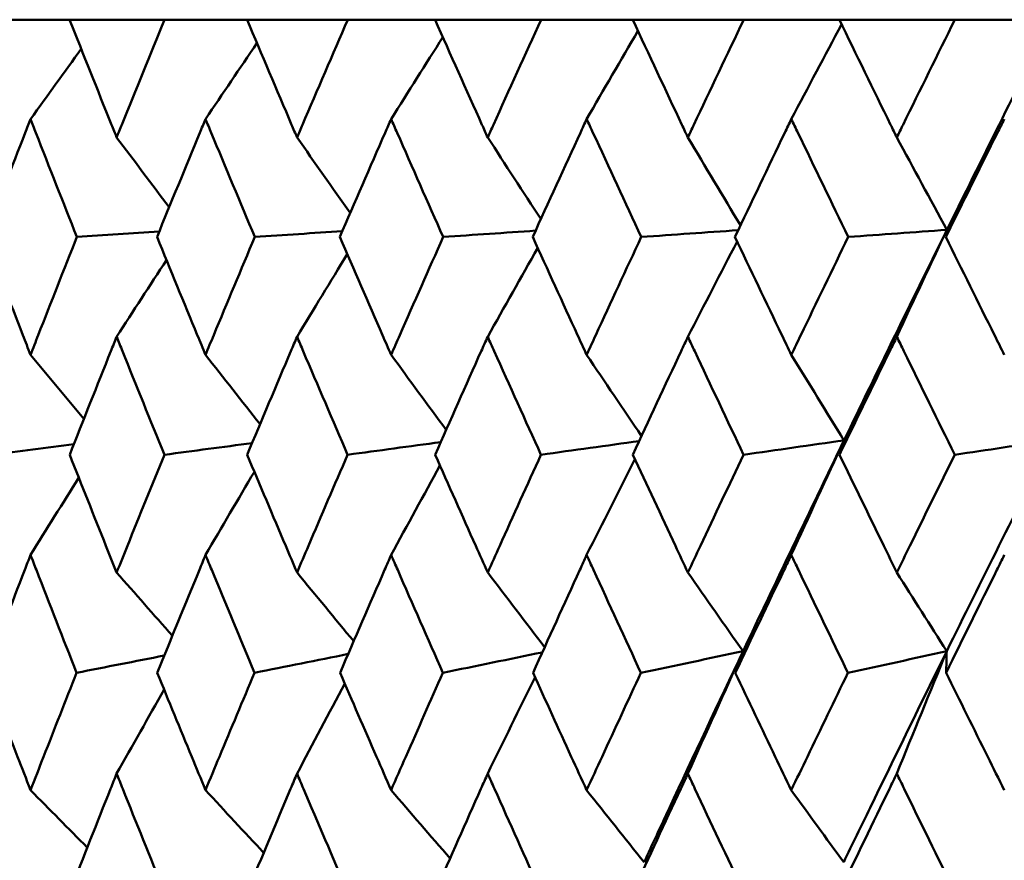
# Model space of a CAD drawing. Header units: millimetres. Extents: x 123 to 2417, y 726 to 3130.
# Tile 208 of 244: x 1411.4 to 1416.4, y 954.05 to 958.31. Entities that reach past the tile are written whole.
import ezdxf

# ---------------------------------------------------------------- set-up
doc = ezdxf.new("R2010")
doc.units = ezdxf.units.MM
doc.header["$LTSCALE"] = 12
doc.layers.add('Widoczne (ISO)', color=7, linetype='Continuous', lineweight=50)

msp = doc.modelspace()

# ---------------------------------------------------------------- linework, layer by layer
at = {"layer": 'Widoczne (ISO)'}
for p, q in [((1411.2639, 958.3133), (1411.6575, 958.3133)), ((1412.1394, 958.3133), (1411.6575, 958.3133)), ((1412.1394, 958.3133), (1412.5586, 958.3133)), ((1413.0699, 958.3133), (1412.5586, 958.3133)), ((1413.0699, 958.3133), (1413.5129, 958.3133)), ((1414.0515, 958.3133), (1413.5129, 958.3133)), ((1414.0515, 958.3133), (1414.5166, 958.3133)), ((1415.0804, 958.3133), (1414.5166, 958.3133)), ((1415.0804, 958.3133), (1415.5658, 958.3133)), ((1416.1525, 958.3133), (1415.5658, 958.3133)), ((1416.1525, 958.3133), (1416.6443, 958.3133))]:
    msp.add_line(p, q, dxfattribs=at)
msp.add_circle((1426.0385, 990.3133), 50, dxfattribs=at)
for points, knots in [([(1411.6575, 958.3133), (1411.7279, 958.1356), (1411.7989, 957.958), (1411.879, 957.7588), (1411.8877, 957.7372), (1411.8964, 957.7156)], [0, 0, 0, 0, 0.06135239, 0.06135239, 0.06879633, 0.06879633, 0.06879633, 0.06879633]), ([(1411.8964, 957.7156), (1411.9051, 957.7372), (1411.9138, 957.7587), (1411.9942, 957.9579), (1412.0665, 958.1356), (1412.1394, 958.3133)], [0.05393723, 0.05393723, 0.05393723, 0.05393723, 0.06137399, 0.06137399, 0.12273355, 0.12273355, 0.12273355, 0.12273355]), ([(1412.5586, 958.3133), (1412.6335, 958.1356), (1412.7088, 957.958), (1412.7939, 957.7588), (1412.8031, 957.7372), (1412.8123, 957.7156)], [0, 0, 0, 0, 0.06135239, 0.06135239, 0.06879633, 0.06879633, 0.06879633, 0.06879633]), ([(1412.8123, 957.7156), (1412.8215, 957.7372), (1412.8307, 957.7587), (1412.916, 957.9579), (1412.9927, 958.1356), (1413.0699, 958.3133)], [0.05393723, 0.05393723, 0.05393723, 0.05393723, 0.06137399, 0.06137399, 0.12273355, 0.12273355, 0.12273355, 0.12273355]), ([(1413.5129, 958.3133), (1413.5919, 958.1356), (1413.6714, 957.958), (1413.761, 957.7588), (1413.7707, 957.7372), (1413.7804, 957.7156)], [0, 0, 0, 0, 0.06135239, 0.06135239, 0.06879633, 0.06879633, 0.06879633, 0.06879633]), ([(1413.7804, 957.7156), (1413.7901, 957.7372), (1413.7998, 957.7587), (1413.8897, 957.9579), (1413.9703, 958.1356), (1414.0515, 958.3133)], [0.05393723, 0.05393723, 0.05393723, 0.05393723, 0.06137399, 0.06137399, 0.12273355, 0.12273355, 0.12273355, 0.12273355]), ([(1414.5166, 958.3133), (1414.5995, 958.1356), (1414.6827, 957.958), (1414.7765, 957.7588), (1414.7867, 957.7372), (1414.7969, 957.7156)], [0, 0, 0, 0, 0.06135239, 0.06135239, 0.06879633, 0.06879633, 0.06879633, 0.06879633]), ([(1414.7969, 957.7156), (1414.807, 957.7372), (1414.8172, 957.7587), (1414.9112, 957.9579), (1414.9956, 958.1356), (1415.0804, 958.3133)], [0.05393723, 0.05393723, 0.05393723, 0.05393723, 0.06137399, 0.06137399, 0.12273355, 0.12273355, 0.12273355, 0.12273355]), ([(1415.5658, 958.3133), (1415.6522, 958.1356), (1415.7389, 957.958), (1415.8366, 957.7588), (1415.8471, 957.7372), (1415.8577, 957.7156)], [0, 0, 0, 0, 0.06135239, 0.06135239, 0.06879633, 0.06879633, 0.06879633, 0.06879633]), ([(1415.8577, 957.7156), (1415.8683, 957.7372), (1415.8788, 957.7587), (1415.9767, 957.9579), (1416.0644, 958.1356), (1416.1525, 958.3133)], [0.05393723, 0.05393723, 0.05393723, 0.05393723, 0.06137399, 0.06137399, 0.12273355, 0.12273355, 0.12273355, 0.12273355]), ([(1411.4592, 957.809), (1411.4501, 957.7858), (1411.4411, 957.7626), (1411.3635, 957.5632), (1411.2955, 957.3869), (1411.2281, 957.2106)], [0.05804162, 0.05804162, 0.05804162, 0.05804162, 0.06605559, 0.06605559, 0.12689392, 0.12689392, 0.12689392, 0.12689392]), ([(1411.6944, 957.2106), (1411.6246, 957.3869), (1411.5552, 957.5631), (1411.4773, 957.7626), (1411.4682, 957.7858), (1411.4592, 957.809)], [0.00523804, 0.00523804, 0.00523804, 0.00523804, 0.06606705, 0.06606705, 0.07409033, 0.07409033, 0.07409033, 0.07409033]), ([(1412.3476, 957.809), (1412.338, 957.7858), (1412.3283, 957.7626), (1412.2457, 957.5632), (1412.1732, 957.3869), (1412.1013, 957.2106)], [0.05804162, 0.05804162, 0.05804162, 0.05804162, 0.06605559, 0.06605559, 0.12689392, 0.12689392, 0.12689392, 0.12689392]), ([(1412.5978, 957.2106), (1412.5236, 957.3869), (1412.4499, 957.5631), (1412.3669, 957.7626), (1412.3572, 957.7858), (1412.3476, 957.809)], [0.00523804, 0.00523804, 0.00523804, 0.00523804, 0.06606705, 0.06606705, 0.07409033, 0.07409033, 0.07409033, 0.07409033]), ([(1413.2901, 957.809), (1413.2799, 957.7858), (1413.2697, 957.7626), (1413.1823, 957.5632), (1413.1056, 957.3869), (1413.0295, 957.2106)], [0.05804162, 0.05804162, 0.05804162, 0.05804162, 0.06605559, 0.06605559, 0.12689392, 0.12689392, 0.12689392, 0.12689392]), ([(1413.5543, 957.2106), (1413.476, 957.3869), (1413.3981, 957.5631), (1413.3105, 957.7626), (1413.3003, 957.7858), (1413.2901, 957.809)], [0.00523804, 0.00523804, 0.00523804, 0.00523804, 0.06606705, 0.06606705, 0.07409033, 0.07409033, 0.07409033, 0.07409033]), ([(1414.2828, 957.809), (1414.2721, 957.7858), (1414.2614, 957.7626), (1414.1697, 957.5632), (1414.0891, 957.3869), (1414.009, 957.2106)], [0.05804162, 0.05804162, 0.05804162, 0.05804162, 0.06605559, 0.06605559, 0.12689392, 0.12689392, 0.12689392, 0.12689392]), ([(1414.5601, 957.2106), (1414.478, 957.3869), (1414.3963, 957.5631), (1414.3043, 957.7626), (1414.2935, 957.7858), (1414.2828, 957.809)], [0.00523804, 0.00523804, 0.00523804, 0.00523804, 0.06606705, 0.06606705, 0.07409033, 0.07409033, 0.07409033, 0.07409033]), ([(1415.322, 957.809), (1415.3108, 957.7858), (1415.2997, 957.7626), (1415.2039, 957.5632), (1415.1197, 957.3869), (1415.036, 957.2106)], [0.05804162, 0.05804162, 0.05804162, 0.05804162, 0.06605559, 0.06605559, 0.12689392, 0.12689392, 0.12689392, 0.12689392]), ([(1415.6111, 957.2106), (1415.5256, 957.3869), (1415.4404, 957.5631), (1415.3444, 957.7626), (1415.3332, 957.7858), (1415.322, 957.809)], [0.00523804, 0.00523804, 0.00523804, 0.00523804, 0.06606705, 0.06606705, 0.07409033, 0.07409033, 0.07409033, 0.07409033]), ([(1416.4035, 957.809), (1416.3919, 957.7858), (1416.3803, 957.7626), (1416.2809, 957.5632), (1416.1934, 957.3869), (1416.1064, 957.2106)], [0.05804162, 0.05804162, 0.05804162, 0.05804162, 0.06605559, 0.06605559, 0.12689392, 0.12689392, 0.12689392, 0.12689392]), ([(1411.2281, 957.2106), (1411.2916, 957.0447), (1411.3556, 956.8788), (1411.4331, 956.6793), (1411.4461, 956.6459), (1411.4592, 956.6124)], [0.00418374, 0.00418374, 0.00418374, 0.00418374, 0.06147247, 0.06147247, 0.07302352, 0.07302352, 0.07302352, 0.07302352]), ([(1411.4592, 956.6124), (1411.4722, 956.6458), (1411.4852, 956.6793), (1411.5632, 956.8787), (1411.6285, 957.0447), (1411.6944, 957.2106)], [0.04993807, 0.04993807, 0.04993807, 0.04993807, 0.0614821, 0.0614821, 0.11877783, 0.11877783, 0.11877783, 0.11877783]), ([(1412.1013, 957.2106), (1412.1691, 957.0447), (1412.2373, 956.8788), (1412.3198, 956.6793), (1412.3337, 956.6459), (1412.3476, 956.6124)], [0.00418374, 0.00418374, 0.00418374, 0.00418374, 0.06147247, 0.06147247, 0.07302352, 0.07302352, 0.07302352, 0.07302352]), ([(1412.3476, 956.6124), (1412.3615, 956.6458), (1412.3754, 956.6793), (1412.4583, 956.8787), (1412.5279, 957.0447), (1412.5978, 957.2106)], [0.04993807, 0.04993807, 0.04993807, 0.04993807, 0.0614821, 0.0614821, 0.11877783, 0.11877783, 0.11877783, 0.11877783]), ([(1413.0295, 957.2106), (1413.1013, 957.0447), (1413.1735, 956.8788), (1413.2607, 956.6793), (1413.2754, 956.6459), (1413.2901, 956.6124)], [0.00418374, 0.00418374, 0.00418374, 0.00418374, 0.06147247, 0.06147247, 0.07302352, 0.07302352, 0.07302352, 0.07302352]), ([(1413.2901, 956.6124), (1413.3047, 956.6458), (1413.3194, 956.6793), (1413.4071, 956.8787), (1413.4805, 957.0447), (1413.5543, 957.2106)], [0.04993807, 0.04993807, 0.04993807, 0.04993807, 0.0614821, 0.0614821, 0.11877783, 0.11877783, 0.11877783, 0.11877783]), ([(1414.009, 957.2106), (1414.0845, 957.0447), (1414.1604, 956.8788), (1414.252, 956.6793), (1414.2674, 956.6459), (1414.2828, 956.6124)], [0.00418374, 0.00418374, 0.00418374, 0.00418374, 0.06147247, 0.06147247, 0.07302352, 0.07302352, 0.07302352, 0.07302352]), ([(1414.2828, 956.6124), (1414.2982, 956.6458), (1414.3136, 956.6793), (1414.4057, 956.8787), (1414.4827, 957.0447), (1414.5601, 957.2106)], [0.04993807, 0.04993807, 0.04993807, 0.04993807, 0.0614821, 0.0614821, 0.11877783, 0.11877783, 0.11877783, 0.11877783]), ([(1415.036, 957.2106), (1415.1149, 957.0447), (1415.1942, 956.8788), (1415.2899, 956.6793), (1415.3059, 956.6459), (1415.322, 956.6124)], [0.00418374, 0.00418374, 0.00418374, 0.00418374, 0.06147247, 0.06147247, 0.07302352, 0.07302352, 0.07302352, 0.07302352]), ([(1415.322, 956.6124), (1415.3381, 956.6458), (1415.3542, 956.6793), (1415.4502, 956.8787), (1415.5305, 957.0447), (1415.6111, 957.2106)], [0.04993807, 0.04993807, 0.04993807, 0.04993807, 0.0614821, 0.0614821, 0.11877783, 0.11877783, 0.11877783, 0.11877783]), ([(1416.1064, 957.2106), (1416.1884, 957.0447), (1416.2708, 956.8788), (1416.3701, 956.6793), (1416.3868, 956.6459), (1416.4035, 956.6124)], [0.00418374, 0.00418374, 0.00418374, 0.00418374, 0.06147247, 0.06147247, 0.07302352, 0.07302352, 0.07302352, 0.07302352]), ([(1411.8964, 956.7044), (1411.8866, 956.6799), (1411.8768, 956.6554), (1411.7968, 956.4558), (1411.7272, 956.2807), (1411.6581, 956.1055)], [0.06241522, 0.06241522, 0.06241522, 0.06241522, 0.0708546, 0.0708546, 0.13127416, 0.13127416, 0.13127416, 0.13127416]), ([(1412.1388, 956.1055), (1412.0673, 956.2806), (1411.9964, 956.4558), (1411.9161, 956.6554), (1411.9062, 956.6799), (1411.8964, 956.7044)], [0.01044349, 0.01044349, 0.01044349, 0.01044349, 0.07085106, 0.07085106, 0.07930241, 0.07930241, 0.07930241, 0.07930241]), ([(1412.8123, 956.7044), (1412.8019, 956.6799), (1412.7915, 956.6554), (1412.7066, 956.4558), (1412.6327, 956.2807), (1412.5593, 956.1055)], [0.06241522, 0.06241522, 0.06241522, 0.06241522, 0.0708546, 0.0708546, 0.13127416, 0.13127416, 0.13127416, 0.13127416]), ([(1413.0691, 956.1055), (1412.9935, 956.2806), (1412.9183, 956.4558), (1412.8332, 956.6554), (1412.8227, 956.6799), (1412.8123, 956.7044)], [0.01044349, 0.01044349, 0.01044349, 0.01044349, 0.07085106, 0.07085106, 0.07930241, 0.07930241, 0.07930241, 0.07930241]), ([(1413.7804, 956.7044), (1413.7694, 956.6799), (1413.7584, 956.6554), (1413.669, 956.4558), (1413.5911, 956.2807), (1413.5136, 956.1055)], [0.06241522, 0.06241522, 0.06241522, 0.06241522, 0.0708546, 0.0708546, 0.13127416, 0.13127416, 0.13127416, 0.13127416]), ([(1414.0507, 956.1055), (1413.9712, 956.2806), (1413.8921, 956.4558), (1413.8024, 956.6554), (1413.7914, 956.6799), (1413.7804, 956.7044)], [0.01044349, 0.01044349, 0.01044349, 0.01044349, 0.07085106, 0.07085106, 0.07930241, 0.07930241, 0.07930241, 0.07930241]), ([(1414.7969, 956.7044), (1414.7854, 956.6799), (1414.7739, 956.6554), (1414.6803, 956.4558), (1414.5986, 956.2807), (1414.5174, 956.1055)], [0.06241522, 0.06241522, 0.06241522, 0.06241522, 0.0708546, 0.0708546, 0.13127416, 0.13127416, 0.13127416, 0.13127416]), ([(1415.0796, 956.1055), (1414.9965, 956.2806), (1414.9138, 956.4558), (1414.8199, 956.6554), (1414.8084, 956.6799), (1414.7969, 956.7044)], [0.01044349, 0.01044349, 0.01044349, 0.01044349, 0.07085106, 0.07085106, 0.07930241, 0.07930241, 0.07930241, 0.07930241]), ([(1415.8577, 956.7044), (1415.8457, 956.6799), (1415.8338, 956.6554), (1415.7364, 956.4558), (1415.6513, 956.2807), (1415.5666, 956.1055)], [0.06241522, 0.06241522, 0.06241522, 0.06241522, 0.0708546, 0.0708546, 0.13127416, 0.13127416, 0.13127416, 0.13127416]), ([(1416.1517, 956.1055), (1416.0654, 956.2806), (1415.9793, 956.4558), (1415.8817, 956.6554), (1415.8697, 956.6799), (1415.8577, 956.7044)], [0.01044349, 0.01044349, 0.01044349, 0.01044349, 0.07085106, 0.07085106, 0.07930241, 0.07930241, 0.07930241, 0.07930241]), ([(1411.6581, 956.1055), (1411.719, 955.9514), (1411.7803, 955.7974), (1411.8601, 955.5982), (1411.8783, 955.5531), (1411.8964, 955.5079)], [0.00838421, 0.00838421, 0.00838421, 0.00838421, 0.06155515, 0.06155515, 0.07712864, 0.07712864, 0.07712864, 0.07712864]), ([(1411.8964, 955.5079), (1411.9145, 955.553), (1411.9327, 955.5982), (1412.0131, 955.7973), (1412.0757, 955.9514), (1412.1388, 956.1055)], [0.04598621, 0.04598621, 0.04598621, 0.04598621, 0.06155279, 0.06155279, 0.11473062, 0.11473062, 0.11473062, 0.11473062]), ([(1412.5593, 956.1055), (1412.624, 955.9514), (1412.6891, 955.7974), (1412.7738, 955.5982), (1412.793, 955.5531), (1412.8123, 955.5079)], [0.00838421, 0.00838421, 0.00838421, 0.00838421, 0.06155515, 0.06155515, 0.07712864, 0.07712864, 0.07712864, 0.07712864]), ([(1412.8123, 955.5079), (1412.8315, 955.553), (1412.8508, 955.5982), (1412.9361, 955.7973), (1413.0024, 955.9514), (1413.0691, 956.1055)], [0.04598621, 0.04598621, 0.04598621, 0.04598621, 0.06155279, 0.06155279, 0.11473062, 0.11473062, 0.11473062, 0.11473062]), ([(1413.5136, 956.1055), (1413.5819, 955.9514), (1413.6506, 955.7974), (1413.7399, 955.5982), (1413.7601, 955.5531), (1413.7804, 955.5079)], [0.00838421, 0.00838421, 0.00838421, 0.00838421, 0.06155515, 0.06155515, 0.07712864, 0.07712864, 0.07712864, 0.07712864]), ([(1413.7804, 955.5079), (1413.8007, 955.553), (1413.821, 955.5982), (1413.9107, 955.7973), (1413.9806, 955.9514), (1414.0507, 956.1055)], [0.04598621, 0.04598621, 0.04598621, 0.04598621, 0.06155279, 0.06155279, 0.11473062, 0.11473062, 0.11473062, 0.11473062]), ([(1414.5174, 956.1055), (1414.589, 955.9514), (1414.661, 955.7974), (1414.7544, 955.5982), (1414.7756, 955.5531), (1414.7969, 955.5079)], [0.00838421, 0.00838421, 0.00838421, 0.00838421, 0.06155515, 0.06155515, 0.07712864, 0.07712864, 0.07712864, 0.07712864]), ([(1414.7969, 955.5079), (1414.8181, 955.553), (1414.8393, 955.5982), (1414.9333, 955.7973), (1415.0063, 955.9514), (1415.0796, 956.1055)], [0.04598621, 0.04598621, 0.04598621, 0.04598621, 0.06155279, 0.06155279, 0.11473062, 0.11473062, 0.11473062, 0.11473062]), ([(1415.5666, 956.1055), (1415.6413, 955.9514), (1415.7163, 955.7974), (1415.8136, 955.5982), (1415.8356, 955.5531), (1415.8577, 955.5079)], [0.00838421, 0.00838421, 0.00838421, 0.00838421, 0.06155515, 0.06155515, 0.07712864, 0.07712864, 0.07712864, 0.07712864]), ([(1415.8577, 955.5079), (1415.8798, 955.553), (1415.9019, 955.5982), (1415.9996, 955.7973), (1416.0755, 955.9514), (1416.1517, 956.1055)], [0.04598621, 0.04598621, 0.04598621, 0.04598621, 0.06155279, 0.06155279, 0.11473062, 0.11473062, 0.11473062, 0.11473062]), ([(1411.4592, 955.5967), (1411.4494, 955.5714), (1411.4396, 955.5462), (1411.3624, 955.3468), (1411.2956, 955.1728), (1411.2294, 954.9987)], [0.06686277, 0.06686277, 0.06686277, 0.06686277, 0.07557848, 0.07557848, 0.13558897, 0.13558897, 0.13558897, 0.13558897]), ([(1411.6931, 954.9987), (1411.6244, 955.1727), (1411.5563, 955.3467), (1411.4788, 955.5461), (1411.469, 955.5714), (1411.4592, 955.5967)], [0.01556037, 0.01556037, 0.01556037, 0.01556037, 0.07555527, 0.07555527, 0.08428623, 0.08428623, 0.08428623, 0.08428623]), ([(1412.3476, 955.5967), (1412.3372, 955.5714), (1412.3267, 955.5462), (1412.2446, 955.3468), (1412.1734, 955.1728), (1412.1027, 954.9987)], [0.06686277, 0.06686277, 0.06686277, 0.06686277, 0.07557848, 0.07557848, 0.13558897, 0.13558897, 0.13558897, 0.13558897]), ([(1412.5964, 954.9987), (1412.5235, 955.1727), (1412.451, 955.3467), (1412.3685, 955.5461), (1412.3581, 955.5714), (1412.3476, 955.5967)], [0.01556037, 0.01556037, 0.01556037, 0.01556037, 0.07555527, 0.07555527, 0.08428623, 0.08428623, 0.08428623, 0.08428623]), ([(1413.2901, 955.5967), (1413.279, 955.5714), (1413.268, 955.5462), (1413.1811, 955.3468), (1413.1058, 955.1728), (1413.0309, 954.9987)], [0.06686277, 0.06686277, 0.06686277, 0.06686277, 0.07557848, 0.07557848, 0.13558897, 0.13558897, 0.13558897, 0.13558897]), ([(1413.5528, 954.9987), (1413.4759, 955.1727), (1413.3993, 955.3467), (1413.3122, 955.5461), (1413.3011, 955.5714), (1413.2901, 955.5967)], [0.01556037, 0.01556037, 0.01556037, 0.01556037, 0.07555527, 0.07555527, 0.08428623, 0.08428623, 0.08428623, 0.08428623]), ([(1414.2828, 955.5967), (1414.2712, 955.5714), (1414.2597, 955.5462), (1414.1684, 955.3468), (1414.0892, 955.1728), (1414.0105, 954.9987)], [0.06686277, 0.06686277, 0.06686277, 0.06686277, 0.07557848, 0.07557848, 0.13558897, 0.13558897, 0.13558897, 0.13558897]), ([(1414.5585, 954.9987), (1414.4778, 955.1727), (1414.3976, 955.3467), (1414.3061, 955.5461), (1414.2944, 955.5714), (1414.2828, 955.5967)], [0.01556037, 0.01556037, 0.01556037, 0.01556037, 0.07555527, 0.07555527, 0.08428623, 0.08428623, 0.08428623, 0.08428623]), ([(1415.322, 955.5967), (1415.3099, 955.5714), (1415.2978, 955.5462), (1415.2026, 955.3468), (1415.1199, 955.1728), (1415.0376, 954.9987)], [0.06686277, 0.06686277, 0.06686277, 0.06686277, 0.07557848, 0.07557848, 0.13558897, 0.13558897, 0.13558897, 0.13558897]), ([(1415.6095, 954.9987), (1415.5254, 955.1727), (1415.4417, 955.3467), (1415.3462, 955.5461), (1415.3341, 955.5714), (1415.322, 955.5967)], [0.01556037, 0.01556037, 0.01556037, 0.01556037, 0.07555527, 0.07555527, 0.08428623, 0.08428623, 0.08428623, 0.08428623]), ([(1416.4035, 955.5967), (1416.3909, 955.5714), (1416.3784, 955.5462), (1416.2795, 955.3468), (1416.1936, 955.1728), (1416.1081, 954.9987)], [0.06686277, 0.06686277, 0.06686277, 0.06686277, 0.07557848, 0.07557848, 0.13558897, 0.13558897, 0.13558897, 0.13558897]), ([(1415.0767, 955.1082), (1414.9511, 954.8432), (1414.8264, 954.5782), (1414.6599, 954.2213), (1414.6171, 954.1293), (1414.5745, 954.0373)], [0.3692784, 0.3692784, 0.3692784, 0.3692784, 0.4608442, 0.4608442, 0.492629, 0.492629, 0.492629, 0.492629]), ([(1416.1111, 955.1082), (1415.9804, 954.8432), (1415.8506, 954.5782), (1415.677, 954.2213), (1415.6324, 954.1293), (1415.5879, 954.0373)], [0.3692784, 0.3692784, 0.3692784, 0.3692784, 0.4608442, 0.4608442, 0.492629, 0.492629, 0.492629, 0.492629]), ([(1411.2294, 954.9987), (1411.2837, 954.8567), (1411.3383, 954.7147), (1411.4152, 954.5162), (1411.4372, 954.4597), (1411.4592, 954.4032)], [0.01259731, 0.01259731, 0.01259731, 0.01259731, 0.06159863, 0.06159863, 0.08110666, 0.08110666, 0.08110666, 0.08110666]), ([(1411.4592, 954.4032), (1411.4812, 954.4597), (1411.5032, 954.5162), (1411.5809, 954.7147), (1411.6368, 954.8567), (1411.6931, 954.9987)], [0.04208868, 0.04208868, 0.04208868, 0.04208868, 0.06158988, 0.06158988, 0.11059803, 0.11059803, 0.11059803, 0.11059803]), ([(1412.1027, 954.9987), (1412.1606, 954.8567), (1412.2188, 954.7147), (1412.3008, 954.5162), (1412.3242, 954.4597), (1412.3476, 954.4032)], [0.01259731, 0.01259731, 0.01259731, 0.01259731, 0.06159863, 0.06159863, 0.08110666, 0.08110666, 0.08110666, 0.08110666]), ([(1412.3476, 954.4032), (1412.371, 954.4597), (1412.3945, 954.5162), (1412.4772, 954.7147), (1412.5366, 954.8567), (1412.5964, 954.9987)], [0.04208868, 0.04208868, 0.04208868, 0.04208868, 0.06158988, 0.06158988, 0.11059803, 0.11059803, 0.11059803, 0.11059803]), ([(1413.0309, 954.9987), (1413.0923, 954.8567), (1413.1539, 954.7147), (1413.2406, 954.5162), (1413.2653, 954.4597), (1413.2901, 954.4032)], [0.01259731, 0.01259731, 0.01259731, 0.01259731, 0.06159863, 0.06159863, 0.08110666, 0.08110666, 0.08110666, 0.08110666]), ([(1413.2901, 954.4032), (1413.3148, 954.4597), (1413.3396, 954.5162), (1413.427, 954.7147), (1413.4898, 954.8567), (1413.5528, 954.9987)], [0.04208868, 0.04208868, 0.04208868, 0.04208868, 0.06158988, 0.06158988, 0.11059803, 0.11059803, 0.11059803, 0.11059803]), ([(1414.0105, 954.9987), (1414.075, 954.8567), (1414.1398, 954.7147), (1414.2309, 954.5162), (1414.2568, 954.4597), (1414.2828, 954.4032)], [0.01259731, 0.01259731, 0.01259731, 0.01259731, 0.06159863, 0.06159863, 0.08110666, 0.08110666, 0.08110666, 0.08110666]), ([(1414.2828, 954.4032), (1414.3088, 954.4597), (1414.3349, 954.5162), (1414.4265, 954.7147), (1414.4924, 954.8567), (1414.5585, 954.9987)], [0.04208868, 0.04208868, 0.04208868, 0.04208868, 0.06158988, 0.06158988, 0.11059803, 0.11059803, 0.11059803, 0.11059803]), ([(1415.0376, 954.9987), (1415.105, 954.8567), (1415.1727, 954.7147), (1415.2677, 954.5162), (1415.2949, 954.4597), (1415.322, 954.4032)], [0.01259731, 0.01259731, 0.01259731, 0.01259731, 0.06159863, 0.06159863, 0.08110666, 0.08110666, 0.08110666, 0.08110666]), ([(1415.322, 954.4032), (1415.3491, 954.4597), (1415.3763, 954.5162), (1415.4719, 954.7147), (1415.5406, 954.8567), (1415.6095, 954.9987)], [0.04208868, 0.04208868, 0.04208868, 0.04208868, 0.06158988, 0.06158988, 0.11059803, 0.11059803, 0.11059803, 0.11059803]), ([(1416.1081, 954.9987), (1416.1781, 954.8567), (1416.2485, 954.7147), (1416.3472, 954.5162), (1416.3753, 954.4597), (1416.4035, 954.4032)], [0.01259731, 0.01259731, 0.01259731, 0.01259731, 0.06159863, 0.06159863, 0.08110666, 0.08110666, 0.08110666, 0.08110666]), ([(1411.8964, 954.487), (1411.8862, 954.4614), (1411.876, 954.4359), (1411.7967, 954.2373), (1411.7281, 954.0642), (1411.6601, 953.8912)], [0.07138254, 0.07138254, 0.07138254, 0.07138254, 0.08018544, 0.08018544, 0.13983561, 0.13983561, 0.13983561, 0.13983561]), ([(1412.1367, 953.8912), (1412.0664, 954.0642), (1411.9965, 954.2372), (1411.9169, 954.4358), (1411.9066, 954.4614), (1411.8964, 954.487)], [0.02053386, 0.02053386, 0.02053386, 0.02053386, 0.08016461, 0.08016461, 0.08898694, 0.08898694, 0.08898694, 0.08898694]), ([(1412.8123, 954.487), (1412.8015, 954.4614), (1412.7906, 954.4359), (1412.7065, 954.2373), (1412.6337, 954.0642), (1412.5614, 953.8912)], [0.07138254, 0.07138254, 0.07138254, 0.07138254, 0.08018544, 0.08018544, 0.13983561, 0.13983561, 0.13983561, 0.13983561]), ([(1413.067, 953.8912), (1412.9925, 954.0642), (1412.9185, 954.2372), (1412.834, 954.4358), (1412.8232, 954.4614), (1412.8123, 954.487)], [0.02053386, 0.02053386, 0.02053386, 0.02053386, 0.08016461, 0.08016461, 0.08898694, 0.08898694, 0.08898694, 0.08898694]), ([(1413.7804, 954.487), (1413.769, 954.4614), (1413.7576, 954.4359), (1413.6689, 954.2373), (1413.5922, 954.0642), (1413.5158, 953.8912)], [0.07138254, 0.07138254, 0.07138254, 0.07138254, 0.08018544, 0.08018544, 0.13983561, 0.13983561, 0.13983561, 0.13983561]), ([(1414.0484, 953.8912), (1413.9701, 954.0642), (1413.8922, 954.2372), (1413.8033, 954.4358), (1413.7918, 954.4614), (1413.7804, 954.487)], [0.02053386, 0.02053386, 0.02053386, 0.02053386, 0.08016461, 0.08016461, 0.08898694, 0.08898694, 0.08898694, 0.08898694]), ([(1414.7969, 954.487), (1414.7849, 954.4614), (1414.773, 954.4359), (1414.6802, 954.2373), (1414.5997, 954.0642), (1414.5197, 953.8912)], [0.07138254, 0.07138254, 0.07138254, 0.07138254, 0.08018544, 0.08018544, 0.13983561, 0.13983561, 0.13983561, 0.13983561]), ([(1415.0772, 953.8912), (1414.9954, 954.0642), (1414.9139, 954.2372), (1414.8208, 954.4358), (1414.8088, 954.4614), (1414.7969, 954.487)], [0.02053386, 0.02053386, 0.02053386, 0.02053386, 0.08016461, 0.08016461, 0.08898694, 0.08898694, 0.08898694, 0.08898694]), ([(1415.8577, 954.487), (1415.8453, 954.4614), (1415.8328, 954.4359), (1415.7363, 954.2373), (1415.6525, 954.0642), (1415.5691, 953.8912)], [0.07138254, 0.07138254, 0.07138254, 0.07138254, 0.08018544, 0.08018544, 0.13983561, 0.13983561, 0.13983561, 0.13983561]), ([(1416.1492, 953.8912), (1416.0642, 954.0642), (1415.9795, 954.2372), (1415.8826, 954.4358), (1415.8702, 954.4614), (1415.8577, 954.487)], [0.02053386, 0.02053386, 0.02053386, 0.02053386, 0.08016461, 0.08016461, 0.08898694, 0.08898694, 0.08898694, 0.08898694])]:
    msp.add_open_spline(points, degree=3, knots=knots, dxfattribs=at)
for points in [[(1415.322, 957.809), (1415.4069, 957.9696), (1415.492, 958.1298), (1415.5773, 958.2897)], [(1416.6443, 958.3133), (1416.4653, 957.9581), (1416.2878, 957.6026), (1416.1121, 957.247)], [(1414.2828, 957.809), (1414.3695, 957.9584), (1414.4563, 958.1074), (1414.5433, 958.2561)], [(1412.3476, 957.809), (1412.4345, 957.9377), (1412.5216, 958.0661), (1412.6088, 958.1943)], [(1413.2901, 957.809), (1413.3773, 957.9478), (1413.4648, 958.0863), (1413.5524, 958.2245)], [(1411.4592, 957.809), (1411.5447, 957.928), (1411.6304, 958.0467), (1411.7163, 958.1652)], [(1411.8964, 957.7156), (1411.9852, 957.5975), (1412.0741, 957.4795), (1412.1631, 957.3617)], [(1412.8123, 957.7156), (1412.9022, 957.5878), (1412.9922, 957.4601), (1413.0823, 957.3326)], [(1413.7804, 957.7156), (1413.8703, 957.5776), (1413.9604, 957.4397), (1414.0506, 957.3021)], [(1414.7969, 957.7156), (1414.8858, 957.5668), (1414.9749, 957.4181), (1415.0641, 957.2698)], [(1415.8577, 957.7156), (1415.9424, 957.5592), (1416.0272, 957.4029), (1416.1121, 957.247)], [(1413.0423, 957.2403), (1412.8941, 957.2304), (1412.746, 957.2205), (1412.5978, 957.2106)], [(1414.0236, 957.2427), (1413.8672, 957.232), (1413.7107, 957.2213), (1413.5543, 957.2106)], [(1415.0524, 957.2452), (1414.8883, 957.2337), (1414.7242, 957.2222), (1414.5601, 957.2106)], [(1416.1121, 957.247), (1415.9361, 956.8909), (1415.7619, 956.5347), (1415.5894, 956.1784)], [(1416.1121, 957.247), (1415.9451, 957.2349), (1415.7781, 957.2228), (1415.6111, 957.2106)], [(1415.8577, 956.7044), (1415.9423, 956.8857), (1416.0271, 957.0666), (1416.1121, 957.247)], [(1416.1121, 957.247), (1416.1102, 957.2349), (1416.1083, 957.2228), (1416.1064, 957.2106)], [(1412.1125, 957.238), (1411.9731, 957.2289), (1411.8338, 957.2198), (1411.6944, 957.2106)], [(1413.7804, 956.7044), (1413.8649, 956.8548), (1413.9495, 957.005), (1414.0344, 957.1548)], [(1414.7969, 956.7044), (1414.88, 956.8658), (1414.9634, 957.0269), (1415.0469, 957.1877)], [(1411.8964, 956.7044), (1411.9805, 956.8342), (1412.0648, 956.9639), (1412.1493, 957.0933)], [(1412.8123, 956.7044), (1412.8971, 956.8443), (1412.9821, 956.984), (1413.0672, 957.1235)], [(1411.4592, 956.6124), (1411.5495, 956.5043), (1411.6399, 956.3963), (1411.7305, 956.2885)], [(1412.3476, 956.6124), (1412.4398, 956.495), (1412.532, 956.3777), (1412.6244, 956.2605)], [(1413.2901, 956.6124), (1413.383, 956.4852), (1413.4761, 956.3581), (1413.5693, 956.2312)], [(1414.2828, 956.6124), (1414.3756, 956.4748), (1414.4684, 956.3374), (1414.5614, 956.2002)], [(1415.322, 956.6124), (1415.411, 956.4675), (1415.5002, 956.3228), (1415.5894, 956.1784)], [(1411.6795, 956.1597), (1411.5407, 956.1416), (1411.402, 956.1236), (1411.2632, 956.1055)], [(1412.584, 956.1644), (1412.4356, 956.1448), (1412.2872, 956.1251), (1412.1388, 956.1055)], [(1413.5419, 956.1694), (1413.3843, 956.1481), (1413.2267, 956.1268), (1413.0691, 956.1055)], [(1414.5495, 956.1747), (1414.3832, 956.1516), (1414.217, 956.1286), (1414.0507, 956.1055)], [(1415.5894, 956.1784), (1415.4167, 955.8217), (1415.2458, 955.4649), (1415.0767, 955.1082)], [(1415.5894, 956.1784), (1415.4195, 956.1541), (1415.2495, 956.1298), (1415.0796, 956.1055)], [(1415.322, 955.5967), (1415.4108, 955.7911), (1415.5, 955.985), (1415.5894, 956.1784)], [(1415.5894, 956.1784), (1415.5818, 956.1541), (1415.5742, 956.1298), (1415.5666, 956.1055)], [(1416.6439, 956.1784), (1416.4647, 955.8217), (1416.2871, 955.4649), (1416.1111, 955.1082)], [(1416.6439, 956.1784), (1416.4798, 956.1541), (1416.3158, 956.1298), (1416.1517, 956.1055)], [(1413.2901, 955.5967), (1413.3725, 955.7483), (1413.4551, 955.8996), (1413.538, 956.0506)], [(1414.2828, 955.5967), (1414.3643, 955.7591), (1414.4459, 955.9213), (1414.5278, 956.083)], [(1411.4592, 955.5967), (1411.5406, 955.7278), (1411.6223, 955.8586), (1411.7042, 955.9892)], [(1412.3476, 955.5967), (1412.43, 955.7379), (1412.5126, 955.8788), (1412.5955, 956.0194)], [(1411.8964, 955.5079), (1411.9906, 955.4007), (1412.0849, 955.2936), (1412.1792, 955.1867)], [(1412.8123, 955.5079), (1412.9081, 955.3914), (1413.0039, 955.2749), (1413.0999, 955.1587)], [(1413.7804, 955.5079), (1413.8767, 955.3815), (1413.9731, 955.2552), (1414.0696, 955.1291)], [(1414.7969, 955.5079), (1414.89, 955.3745), (1414.9833, 955.2412), (1415.0767, 955.1082)], [(1415.8577, 955.5079), (1415.9421, 955.3745), (1416.0266, 955.2412), (1416.1111, 955.1082)], [(1413.0721, 955.0942), (1412.9135, 955.0624), (1412.755, 955.0306), (1412.5964, 954.9987)], [(1414.0575, 955.1024), (1413.8893, 955.0679), (1413.7211, 955.0333), (1413.5528, 954.9987)], [(1415.0767, 955.1082), (1414.904, 955.0717), (1414.7312, 955.0352), (1414.5585, 954.9987)], [(1414.7969, 954.487), (1414.8898, 954.6946), (1414.9831, 954.9017), (1415.0767, 955.1082)], [(1415.0767, 955.1082), (1415.0636, 955.0717), (1415.0506, 955.0352), (1415.0376, 954.9987)], [(1416.1111, 955.1082), (1415.9439, 955.0717), (1415.7767, 955.0352), (1415.6095, 954.9987)], [(1415.8577, 954.487), (1415.9418, 954.6946), (1416.0263, 954.9017), (1416.1111, 955.1082)], [(1416.1111, 955.1082), (1416.1101, 955.0717), (1416.1091, 955.0352), (1416.1081, 954.9987)], [(1412.1384, 955.0865), (1411.9899, 955.0572), (1411.8415, 955.028), (1411.6931, 954.9987)], [(1412.8123, 954.487), (1412.8927, 954.6398), (1412.9734, 954.7923), (1413.0544, 954.9445)], [(1413.7804, 954.487), (1413.8602, 954.6505), (1413.9403, 954.8137), (1414.0206, 954.9766)], [(1411.8964, 954.487), (1411.9766, 954.6293), (1412.0569, 954.7715), (1412.1375, 954.9134)], [(1411.4592, 954.4032), (1411.5551, 954.3059), (1411.6511, 954.2088), (1411.7471, 954.1118)], [(1412.3476, 954.4032), (1412.4459, 954.2971), (1412.5443, 954.1911), (1412.6427, 954.0852)], [(1413.2901, 954.4032), (1413.3897, 954.2877), (1413.4894, 954.1723), (1413.5892, 954.0571)], [(1414.2828, 954.4032), (1414.38, 954.2811), (1414.4772, 954.1591), (1414.5745, 954.0373)], [(1415.322, 954.4032), (1415.4105, 954.2811), (1415.4992, 954.1591), (1415.5879, 954.0373)]]:
    msp.add_open_spline(points, degree=3, dxfattribs=at)

doc.saveas('drawing.dxf')
